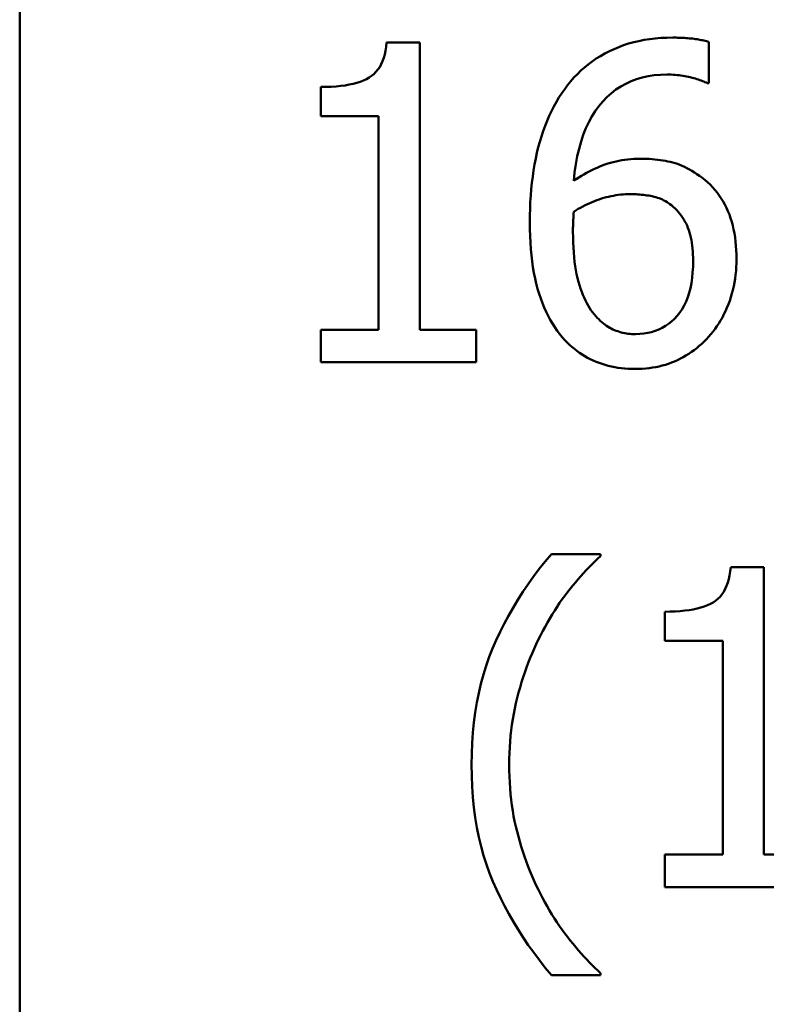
# Model space of a CAD drawing. Header units: millimetres. Extents: x 7 to 291, y 22 to 191.
# Tile 7 of 14: x 159 to 163.21, y 94.04 to 99.6. Entities that reach past the tile are written whole.
import ezdxf

# ---------------------------------------------------------------- set-up
doc = ezdxf.new("R2010")
doc.units = ezdxf.units.MM
doc.layers.add('Sichtbar (ISO)', color=7, linetype='Continuous', lineweight=50)

msp = doc.modelspace()

# ---------------------------------------------------------------- linework, layer by layer
at = {"layer": 'Sichtbar (ISO)'}
for p, q in [((158.9968, 101.876), (158.9968, 85.876)), ((161.0683, 99.4731), (161.255, 99.4731)), ((161.255, 99.4731), (161.255, 97.8511)), ((162.8873, 99.476), (162.8873, 99.2441)), ((160.6963, 99.0574), (160.6963, 99.2222)), ((162.8873, 99.2441), (162.8771, 99.2441)), ((161.0231, 99.0574), (160.6963, 99.0574)), ((161.0231, 97.8511), (161.0231, 99.0574)), ((160.6963, 97.6673), (160.6963, 97.8511)), ((160.6963, 97.8511), (161.0231, 97.8511)), ((161.255, 97.8511), (161.5745, 97.8511)), ((161.5745, 97.8511), (161.5745, 97.6673)), ((161.5745, 97.6673), (160.6963, 97.6673)), ((161.9982, 96.5838), (162.2754, 96.5838)), ((162.2754, 96.5838), (162.2754, 96.5722)), ((163.0105, 96.5095), (163.1972, 96.5095)), ((163.1972, 96.5095), (163.1972, 94.8874)), ((162.6386, 96.0937), (162.6386, 96.2586)), ((162.9653, 96.0937), (162.6386, 96.0937)), ((162.9653, 94.8874), (162.9653, 96.0937)), ((162.6386, 94.7036), (162.6386, 94.8874)), ((162.6386, 94.8874), (162.9653, 94.8874)), ((163.1972, 94.8874), (163.5167, 94.8874)), ((163.5167, 94.7036), (162.6386, 94.7036)), ((162.2754, 94.2062), (161.9982, 94.2062)), ((162.2754, 94.2179), (162.2754, 94.2062))]:
    msp.add_line(p, q, dxfattribs=at)
at = {"layer": 'Sichtbar (ISO)', "flags": 128}
for points in [[(162.0733, 99.2105), (162.09, 99.233), (162.1075, 99.2546), (162.1258, 99.2753), (162.1448, 99.2952), (162.1647, 99.3143), (162.1853, 99.3325), (162.2067, 99.3499), (162.2289, 99.3665), (162.2519, 99.3822), (162.2757, 99.397), (162.3003, 99.4111), (162.3257, 99.4242), (162.3518, 99.4365), (162.3786, 99.4476), (162.406, 99.4577), (162.4341, 99.4668), (162.4629, 99.4748), (162.4923, 99.4817), (162.5225, 99.4875), (162.5532, 99.4923), (162.5847, 99.496), (162.6168, 99.4987), (162.6496, 99.5003), (162.6831, 99.5008)], [(162.6831, 99.5008), (162.693, 99.5008), (162.7028, 99.5007), (162.7125, 99.5005), (162.7221, 99.5002), (162.7316, 99.4998), (162.741, 99.4994), (162.7503, 99.4988), (162.7596, 99.4982), (162.7687, 99.4975), (162.7777, 99.4968), (162.7866, 99.4959), (162.7954, 99.495), (162.804, 99.494), (162.8125, 99.4928), (162.8208, 99.4916), (162.8289, 99.4903), (162.8369, 99.4889), (162.8446, 99.4873), (162.8522, 99.4857), (162.8596, 99.484), (162.8668, 99.4821), (162.8738, 99.4802), (162.8806, 99.4782), (162.8873, 99.476)], [(160.6963, 99.2222), (160.7265, 99.2226), (160.7554, 99.2237), (160.7829, 99.2255), (160.809, 99.228), (160.8338, 99.2313), (160.8572, 99.2353), (160.8792, 99.2401), (160.8999, 99.2456), (160.9193, 99.2518), (160.9372, 99.2587), (160.9539, 99.2663), (160.9691, 99.2747), (160.9832, 99.2841), (160.9962, 99.2948), (161.0081, 99.3068), (161.019, 99.3201), (161.0289, 99.3347), (161.0377, 99.3506), (161.0454, 99.3678), (161.0521, 99.3862), (161.0577, 99.406), (161.0623, 99.4271), (161.0658, 99.4494), (161.0683, 99.4731)], [(162.651, 99.2922), (162.6141, 99.2912), (162.5785, 99.288), (162.5441, 99.2827), (162.5109, 99.2754), (162.4788, 99.2659), (162.448, 99.2543), (162.4184, 99.2406), (162.39, 99.2248), (162.3628, 99.2069), (162.3368, 99.1869), (162.3121, 99.1648), (162.2885, 99.1405), (162.2663, 99.1142), (162.2456, 99.0859), (162.2265, 99.0556), (162.209, 99.0232), (162.193, 98.9888), (162.1785, 98.9524), (162.1656, 98.9139), (162.1543, 98.8734), (162.1445, 98.8309), (162.1362, 98.7864), (162.1295, 98.7398), (162.1244, 98.6913)], [(162.8771, 99.2441), (162.8713, 99.247), (162.8651, 99.2499), (162.8586, 99.2527), (162.8516, 99.2555), (162.8443, 99.2583), (162.8366, 99.2611), (162.8285, 99.2638), (162.82, 99.2665), (162.8111, 99.2691), (162.8019, 99.2717), (162.7923, 99.2743), (162.7822, 99.2769), (162.772, 99.2794), (162.7616, 99.2816), (162.7511, 99.2836), (162.7404, 99.2854), (162.7297, 99.287), (162.7188, 99.2884), (162.7078, 99.2896), (162.6967, 99.2905), (162.6854, 99.2913), (162.6741, 99.2918), (162.6626, 99.2921), (162.651, 99.2922)], [(161.8764, 98.4579), (161.8767, 98.4967), (161.8778, 98.5349), (161.8794, 98.5724), (161.8818, 98.6093), (161.8848, 98.6456), (161.8884, 98.6812), (161.8928, 98.7162), (161.8978, 98.7506), (161.9035, 98.7843), (161.9098, 98.8174), (161.9169, 98.8498), (161.9245, 98.8816), (161.9329, 98.9128), (161.9421, 98.9432), (161.9519, 98.973), (161.9625, 99.0021), (161.9738, 99.0305), (161.9858, 99.0583), (161.9986, 99.0854), (162.0121, 99.1118), (162.0263, 99.1375), (162.0412, 99.1625), (162.0569, 99.1869), (162.0733, 99.2105)], [(162.1244, 98.6913), (162.1388, 98.701), (162.1532, 98.7104), (162.1677, 98.7195), (162.1822, 98.7281), (162.1969, 98.7364), (162.2115, 98.7443), (162.2263, 98.7518), (162.2411, 98.759), (162.2559, 98.7658), (162.2709, 98.7722), (162.2858, 98.7782), (162.3009, 98.7839), (162.3161, 98.7891), (162.3315, 98.7939), (162.3472, 98.7982), (162.3631, 98.8021), (162.3793, 98.8055), (162.3957, 98.8085), (162.4124, 98.811), (162.4292, 98.8131), (162.4464, 98.8147), (162.4638, 98.8158), (162.4814, 98.8165), (162.4993, 98.8167)], [(162.4993, 98.8167), (162.5166, 98.8166), (162.5335, 98.8161), (162.5501, 98.8154), (162.5664, 98.8144), (162.5822, 98.813), (162.5977, 98.8114), (162.6129, 98.8095), (162.6276, 98.8073), (162.642, 98.8048), (162.6561, 98.802), (162.6697, 98.7989), (162.6831, 98.7956), (162.6962, 98.7917), (162.7095, 98.7873), (162.7229, 98.7823), (162.7364, 98.7767), (162.75, 98.7705), (162.7637, 98.7636), (162.7774, 98.7562), (162.7913, 98.7482), (162.8053, 98.7396), (162.8194, 98.7304), (162.8336, 98.7206), (162.8479, 98.7102)], [(162.8479, 98.7102), (162.8641, 98.6975), (162.8795, 98.6843), (162.8943, 98.6705), (162.9083, 98.6561), (162.9217, 98.6411), (162.9343, 98.6256), (162.9462, 98.6095), (162.9575, 98.5929), (162.968, 98.5757), (162.9778, 98.5579), (162.9868, 98.5395), (162.9952, 98.5206), (163.0029, 98.5011), (163.0099, 98.4811), (163.0163, 98.4605), (163.022, 98.4394), (163.027, 98.4177), (163.0313, 98.3955), (163.035, 98.3728), (163.038, 98.3494), (163.0403, 98.3256), (163.042, 98.3012), (163.043, 98.2762), (163.0434, 98.2507)], [(162.1244, 98.5177), (162.1373, 98.5255), (162.1502, 98.5331), (162.1632, 98.5403), (162.1762, 98.5473), (162.1892, 98.5539), (162.2022, 98.5602), (162.2153, 98.5661), (162.2284, 98.5718), (162.2416, 98.5772), (162.2548, 98.5822), (162.268, 98.5869), (162.2812, 98.5913), (162.2945, 98.5954), (162.3078, 98.5991), (162.3213, 98.6025), (162.3348, 98.6055), (162.3483, 98.6082), (162.362, 98.6105), (162.3757, 98.6124), (162.3895, 98.614), (162.4033, 98.6153), (162.4172, 98.6162), (162.4312, 98.6167), (162.4453, 98.6169)], [(162.4453, 98.6169), (162.4557, 98.6168), (162.4661, 98.6165), (162.4765, 98.6161), (162.4868, 98.6155), (162.4971, 98.6147), (162.5073, 98.6138), (162.5175, 98.6126), (162.5276, 98.6114), (162.5377, 98.6099), (162.5478, 98.6083), (162.5578, 98.6064), (162.5678, 98.6045), (162.5777, 98.6022), (162.5874, 98.5996), (162.597, 98.5967), (162.6064, 98.5934), (162.6156, 98.5897), (162.6247, 98.5857), (162.6336, 98.5813), (162.6424, 98.5766), (162.651, 98.5715), (162.6594, 98.5661), (162.6677, 98.5603), (162.6758, 98.5541)], [(162.6758, 98.5541), (162.6862, 98.5452), (162.6962, 98.536), (162.7057, 98.5265), (162.7147, 98.5166), (162.7232, 98.5065), (162.7312, 98.496), (162.7387, 98.4852), (162.7458, 98.4741), (162.7523, 98.4627), (162.7584, 98.4509), (162.764, 98.4389), (162.7691, 98.4265), (162.7738, 98.4137), (162.778, 98.4005), (162.7819, 98.3867), (162.7853, 98.3725), (162.7884, 98.3577), (162.791, 98.3425), (162.7932, 98.3267), (162.7951, 98.3105), (162.7965, 98.2937), (162.7975, 98.2765), (162.7981, 98.2588), (162.7983, 98.2405)], [(162.12, 98.4039), (162.12, 98.4101), (162.1201, 98.4162), (162.1201, 98.422), (162.1202, 98.4277), (162.1203, 98.4332), (162.1204, 98.4385), (162.1205, 98.4437), (162.1207, 98.4486), (162.1208, 98.4534), (162.121, 98.458), (162.1212, 98.4624), (162.1215, 98.4666), (162.1217, 98.4708), (162.122, 98.4749), (162.1222, 98.4791), (162.1224, 98.4833), (162.1227, 98.4875), (162.1229, 98.4918), (162.1232, 98.496), (162.1234, 98.5003), (162.1237, 98.5046), (162.1239, 98.509), (162.1241, 98.5133), (162.1244, 98.5177)], [(162.0748, 97.7927), (162.0595, 97.8095), (162.0448, 97.8271), (162.0307, 97.8457), (162.0171, 97.8652), (162.0041, 97.8857), (161.9916, 97.907), (161.9798, 97.9293), (161.9685, 97.9525), (161.9577, 97.9766), (161.9476, 98.0017), (161.938, 98.0277), (161.9289, 98.0545), (161.9205, 98.0824), (161.9129, 98.1113), (161.906, 98.1413), (161.8998, 98.1723), (161.8943, 98.2043), (161.8895, 98.2374), (161.8855, 98.2716), (161.8822, 98.3067), (161.8797, 98.343), (161.8779, 98.3802), (161.8768, 98.4185), (161.8764, 98.4579)], [(162.2484, 97.9284), (162.2393, 97.9387), (162.2304, 97.9498), (162.2218, 97.9617), (162.2135, 97.9743), (162.2055, 97.9877), (162.1977, 98.0019), (162.1902, 98.0168), (162.1829, 98.0324), (162.1759, 98.0489), (162.1692, 98.066), (162.1627, 98.084), (162.1565, 98.1027), (162.1507, 98.1223), (162.1453, 98.1429), (162.1405, 98.1644), (162.1362, 98.187), (162.1324, 98.2106), (162.1291, 98.2352), (162.1263, 98.2608), (162.1241, 98.2874), (162.1223, 98.3151), (162.121, 98.3437), (162.1203, 98.3733), (162.12, 98.4039)], [(162.7983, 98.2405), (162.7977, 98.2067), (162.7958, 98.1744), (162.7927, 98.1434), (162.7883, 98.1139), (162.7827, 98.0859), (162.7759, 98.0593), (162.7678, 98.0341), (162.7584, 98.0104), (162.7478, 97.9881), (162.736, 97.9672), (162.7229, 97.9478), (162.7086, 97.9298), (162.6932, 97.9133), (162.6771, 97.8982), (162.6602, 97.8845), (162.6425, 97.8723), (162.6241, 97.8615), (162.6048, 97.8522), (162.5848, 97.8442), (162.564, 97.8378), (162.5424, 97.8327), (162.5201, 97.8291), (162.4969, 97.827), (162.473, 97.8263)], [(163.0434, 98.2507), (163.043, 98.2278), (163.0421, 98.2051), (163.0405, 98.1828), (163.0382, 98.1607), (163.0354, 98.1389), (163.0319, 98.1175), (163.0277, 98.0963), (163.0229, 98.0754), (163.0175, 98.0548), (163.0114, 98.0345), (163.0047, 98.0145), (162.9974, 97.9947), (162.9895, 97.9754), (162.9812, 97.9567), (162.9725, 97.9384), (162.9633, 97.9208), (162.9537, 97.9036), (162.9436, 97.887), (162.9331, 97.8709), (162.9222, 97.8554), (162.9108, 97.8404), (162.899, 97.8259), (162.8868, 97.8119), (162.8741, 97.7986)], [(162.473, 97.8263), (162.4626, 97.8264), (162.4523, 97.8269), (162.4421, 97.8277), (162.432, 97.8288), (162.422, 97.8302), (162.4121, 97.8319), (162.4023, 97.834), (162.3926, 97.8363), (162.383, 97.839), (162.3735, 97.842), (162.3641, 97.8453), (162.3549, 97.8489), (162.3457, 97.8529), (162.3365, 97.8574), (162.3274, 97.8623), (162.3184, 97.8678), (162.3094, 97.8737), (162.3005, 97.8801), (162.2917, 97.8869), (162.2829, 97.8943), (162.2742, 97.9021), (162.2655, 97.9104), (162.2569, 97.9191), (162.2484, 97.9284)], [(162.4716, 97.6293), (162.4515, 97.6296), (162.4318, 97.6305), (162.4123, 97.6319), (162.3932, 97.6339), (162.3743, 97.6364), (162.3558, 97.6396), (162.3375, 97.6432), (162.3195, 97.6475), (162.3018, 97.6523), (162.2845, 97.6577), (162.2674, 97.6637), (162.2506, 97.6702), (162.2341, 97.6773), (162.2179, 97.6849), (162.2021, 97.6932), (162.1866, 97.702), (162.1715, 97.7113), (162.1567, 97.7212), (162.1422, 97.7317), (162.128, 97.7428), (162.1142, 97.7544), (162.1007, 97.7666), (162.0876, 97.7794), (162.0748, 97.7927)], [(162.8741, 97.7986), (162.8606, 97.785), (162.8468, 97.772), (162.8328, 97.7595), (162.8184, 97.7476), (162.8037, 97.7362), (162.7888, 97.7254), (162.7736, 97.7152), (162.7581, 97.7055), (162.7423, 97.6964), (162.7263, 97.6878), (162.7099, 97.6798), (162.6933, 97.6724), (162.6764, 97.6655), (162.6592, 97.6592), (162.6417, 97.6536), (162.6239, 97.6485), (162.6059, 97.644), (162.5875, 97.6401), (162.5689, 97.6368), (162.55, 97.6341), (162.5308, 97.632), (162.5113, 97.6305), (162.4916, 97.6296), (162.4716, 97.6293)], [(161.5475, 95.395), (161.5483, 95.4564), (161.5508, 95.5166), (161.5549, 95.5755), (161.5607, 95.6332), (161.5681, 95.6897), (161.5772, 95.7449), (161.5879, 95.799), (161.6003, 95.8518), (161.6144, 95.9033), (161.63, 95.9537), (161.6474, 96.0028), (161.6664, 96.0507), (161.6868, 96.0977), (161.7086, 96.1443), (161.7317, 96.1904), (161.7561, 96.236), (161.7818, 96.2812), (161.8088, 96.3258), (161.8371, 96.37), (161.8667, 96.4137), (161.8976, 96.457), (161.9298, 96.4997), (161.9634, 96.542), (161.9982, 96.5838)], [(162.2754, 96.5722), (162.2591, 96.5572), (162.243, 96.5418), (162.227, 96.526), (162.2112, 96.5099), (162.1954, 96.4935), (162.1798, 96.4766), (162.1643, 96.4594), (162.1489, 96.4419), (162.1337, 96.4239), (162.1186, 96.4056), (162.1035, 96.387), (162.0887, 96.368), (162.0739, 96.3485), (162.0594, 96.3285), (162.045, 96.308), (162.0308, 96.2869), (162.0168, 96.2653), (162.003, 96.2432), (161.9893, 96.2206), (161.9758, 96.1975), (161.9626, 96.1738), (161.9495, 96.1496), (161.9366, 96.1248), (161.9238, 96.0996)], [(162.6386, 96.2586), (162.6688, 96.2589), (162.6976, 96.26), (162.7251, 96.2618), (162.7512, 96.2644), (162.776, 96.2677), (162.7994, 96.2717), (162.8214, 96.2764), (162.8421, 96.2819), (162.8615, 96.2881), (162.8795, 96.295), (162.8961, 96.3027), (162.9113, 96.3111), (162.9254, 96.3205), (162.9384, 96.3312), (162.9504, 96.3432), (162.9613, 96.3565), (162.9711, 96.371), (162.9799, 96.3869), (162.9876, 96.4041), (162.9943, 96.4226), (163, 96.4424), (163.0045, 96.4634), (163.0081, 96.4858), (163.0105, 96.5095)], [(161.9238, 96.0996), (161.9119, 96.0746), (161.9003, 96.0491), (161.8891, 96.0233), (161.8783, 95.9971), (161.8679, 95.9704), (161.8578, 95.9433), (161.8482, 95.9158), (161.8389, 95.8879), (161.83, 95.8596), (161.8215, 95.8308), (161.8134, 95.8017), (161.8057, 95.7721), (161.7984, 95.7422), (161.7919, 95.712), (161.7859, 95.6815), (161.7805, 95.6508), (161.7758, 95.6198), (161.7718, 95.5885), (161.7683, 95.5569), (161.7655, 95.5251), (161.7633, 95.493), (161.7617, 95.4606), (161.7608, 95.428), (161.7604, 95.395)], [(161.9982, 94.2062), (161.9638, 94.248), (161.9307, 94.2902), (161.8988, 94.3328), (161.8681, 94.3758), (161.8387, 94.4193), (161.8106, 94.4631), (161.7837, 94.5074), (161.758, 94.5521), (161.7336, 94.5972), (161.7104, 94.6427), (161.6885, 94.6886), (161.6678, 94.735), (161.6486, 94.7822), (161.6311, 94.8309), (161.6152, 94.881), (161.601, 94.9325), (161.5884, 94.9854), (161.5776, 95.0397), (161.5684, 95.0954), (161.5609, 95.1525), (161.555, 95.211), (161.5508, 95.2709), (161.5483, 95.3323), (161.5475, 95.395)], [(161.7604, 95.395), (161.7608, 95.3608), (161.7617, 95.327), (161.7632, 95.2937), (161.7653, 95.2609), (161.768, 95.2286), (161.7714, 95.1968), (161.7753, 95.1655), (161.7799, 95.1347), (161.7851, 95.1044), (161.7908, 95.0746), (161.7972, 95.0453), (161.8042, 95.0165), (161.8117, 94.9881), (161.8197, 94.9598), (161.8281, 94.9319), (161.8369, 94.9041), (161.8462, 94.8766), (161.856, 94.8493), (161.8662, 94.8223), (161.8768, 94.7954), (161.8879, 94.7688), (161.8994, 94.7425), (161.9114, 94.7164), (161.9238, 94.6905)], [(161.9238, 94.6905), (161.9361, 94.6659), (161.9487, 94.6417), (161.9615, 94.6179), (161.9746, 94.5945), (161.988, 94.5714), (162.0017, 94.5488), (162.0156, 94.5266), (162.0298, 94.5048), (162.0443, 94.4833), (162.0591, 94.4623), (162.0741, 94.4416), (162.0894, 94.4214), (162.1048, 94.4016), (162.1203, 94.3823), (162.1357, 94.3635), (162.1512, 94.3453), (162.1667, 94.3275), (162.1822, 94.3103), (162.1977, 94.2936), (162.2132, 94.2774), (162.2287, 94.2618), (162.2443, 94.2466), (162.2598, 94.232), (162.2754, 94.2179)]]:
    msp.add_lwpolyline(points, dxfattribs=at)

doc.saveas('drawing.dxf')
